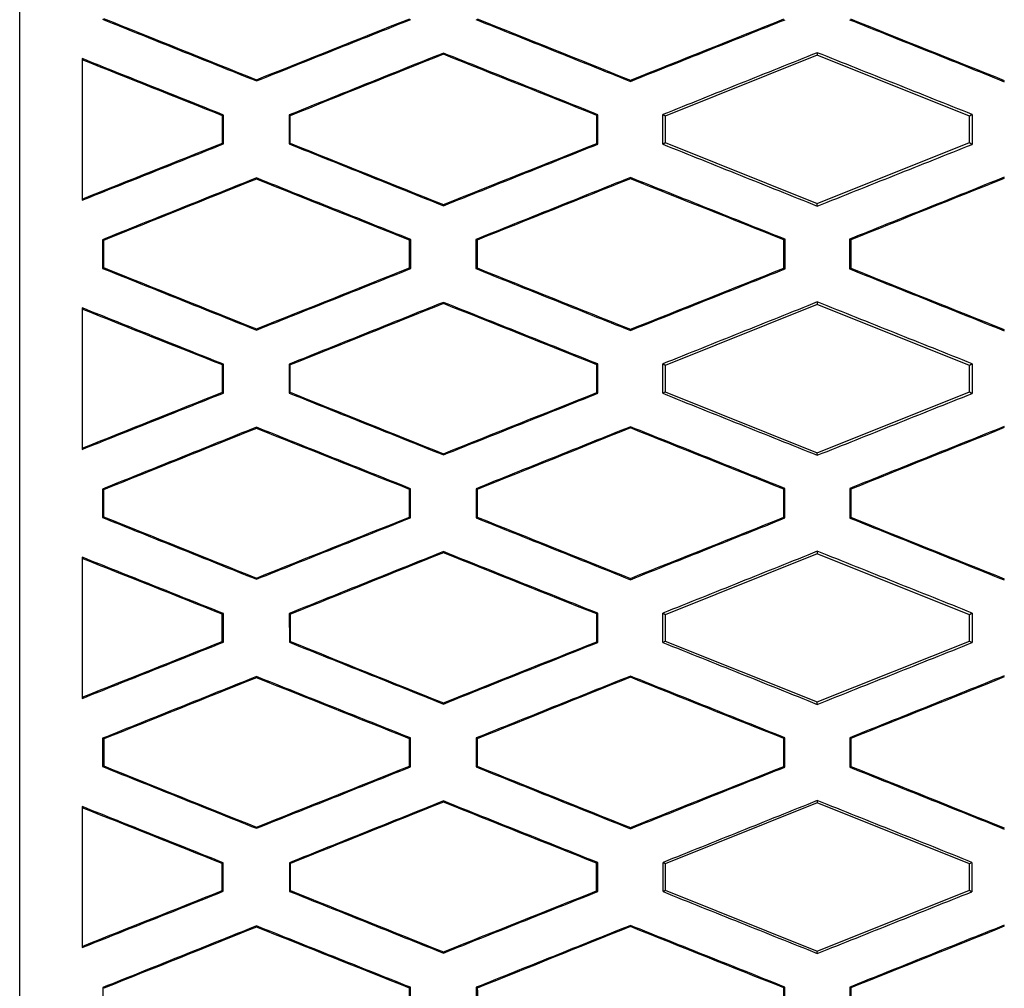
# Model space of a CAD drawing. Header units: millimetres. Extents: x -0.44 to 1.31, y -0.87 to 1.29.
# Tile 45 of 182: x 0.2547 to 0.2705, y 0.1747 to 0.1903. Entities that reach past the tile are written whole.
import ezdxf

# ---------------------------------------------------------------- set-up
doc = ezdxf.new("R2010")
doc.units = ezdxf.units.MM

msp = doc.modelspace()

# ---------------------------------------------------------------- linework, layer by layer
at = {"color": 7, "linetype": 'Continuous', "lineweight": 25}
for p, q in [((0.261478, 0.189736), (0.261478, 0.189717)), ((0.267478, 0.189742), (0.267478, 0.1897)), ((0.267478, 0.1897), (0.265035, 0.188722)), ((0.269921, 0.188722), (0.267478, 0.1897)), ((0.258478, 0.189289), (0.258478, 0.189307)), ((0.264478, 0.189282), (0.264478, 0.189301)), ((0.257951, 0.188742), (0.257934, 0.188731)), ((0.257951, 0.188279), (0.257951, 0.188742)), ((0.259004, 0.188743), (0.259004, 0.188278)), ((0.259004, 0.188743), (0.259021, 0.188731)), ((0.259021, 0.18829), (0.259021, 0.188731)), ((0.263958, 0.188747), (0.26394, 0.188735)), ((0.263958, 0.188274), (0.263958, 0.188747)), ((0.265035, 0.188722), (0.264998, 0.188748)), ((0.265035, 0.188722), (0.265035, 0.188299)), ((0.269963, 0.18875), (0.269921, 0.188722)), ((0.269921, 0.188299), (0.269921, 0.188722)), ((0.257951, 0.188279), (0.257934, 0.188291)), ((0.259021, 0.18829), (0.259004, 0.188278)), ((0.263958, 0.188274), (0.26394, 0.188286)), ((0.264998, 0.188274), (0.265035, 0.188299)), ((0.265035, 0.188299), (0.267478, 0.187322)), ((0.267478, 0.187322), (0.269921, 0.188299)), ((0.269921, 0.188299), (0.269963, 0.188271)), ((0.258478, 0.187732), (0.258478, 0.187713)), ((0.264478, 0.187739), (0.264478, 0.18772)), ((0.261478, 0.187286), (0.261478, 0.187304)), ((0.267478, 0.18728), (0.267478, 0.187322)), ((0.256008, 0.18674), (0.256008, 0.186281)), ((0.256026, 0.186728), (0.256008, 0.18674)), ((0.260954, 0.186744), (0.260937, 0.186733)), ((0.260954, 0.186277), (0.260954, 0.186744)), ((0.262001, 0.186745), (0.262001, 0.186276)), ((0.262018, 0.186733), (0.262001, 0.186745)), ((0.26696, 0.186748), (0.266943, 0.186736)), ((0.26696, 0.186273), (0.26696, 0.186748)), ((0.267996, 0.186749), (0.267996, 0.186272)), ((0.268013, 0.186737), (0.267996, 0.186749)), ((0.256008, 0.186281), (0.256026, 0.186293)), ((0.260954, 0.186277), (0.260937, 0.186289)), ((0.262001, 0.186276), (0.262018, 0.186288)), ((0.26696, 0.186273), (0.266942, 0.186285)), ((0.267996, 0.186272), (0.268013, 0.186284)), ((0.261478, 0.185735), (0.261478, 0.185716)), ((0.267478, 0.1857), (0.265035, 0.184722)), ((0.267478, 0.185741), (0.267478, 0.1857)), ((0.269922, 0.184722), (0.267478, 0.1857)), ((0.258478, 0.18529), (0.258478, 0.185309)), ((0.264478, 0.185283), (0.264478, 0.185302)), ((0.25795, 0.184742), (0.257933, 0.18473)), ((0.25795, 0.18428), (0.25795, 0.184742)), ((0.259005, 0.184743), (0.259005, 0.184279)), ((0.259005, 0.184743), (0.259022, 0.184731)), ((0.259022, 0.184291), (0.259022, 0.184731)), ((0.263957, 0.184746), (0.263939, 0.184734)), ((0.263957, 0.184275), (0.263957, 0.184746)), ((0.265035, 0.184722), (0.264999, 0.184747)), ((0.265035, 0.184722), (0.265035, 0.184299)), ((0.269962, 0.18475), (0.269922, 0.184722)), ((0.269922, 0.184299), (0.269922, 0.184722)), ((0.25795, 0.18428), (0.257933, 0.184291)), ((0.259022, 0.184291), (0.259005, 0.184279)), ((0.263957, 0.184275), (0.263939, 0.184287)), ((0.264999, 0.184275), (0.265035, 0.184299)), ((0.265035, 0.184299), (0.267478, 0.183322)), ((0.267478, 0.183322), (0.269922, 0.184299)), ((0.269922, 0.184299), (0.269962, 0.184272)), ((0.258478, 0.183731), (0.258478, 0.183712)), ((0.264478, 0.183738), (0.264478, 0.183719)), ((0.261478, 0.183287), (0.261478, 0.183306)), ((0.267478, 0.183281), (0.267478, 0.183322)), ((0.256009, 0.182739), (0.25601, 0.182282)), ((0.256027, 0.182728), (0.256009, 0.182739)), ((0.260953, 0.182744), (0.260936, 0.182732)), ((0.260953, 0.182278), (0.260953, 0.182744)), ((0.262002, 0.182744), (0.262002, 0.182277)), ((0.26202, 0.182733), (0.262002, 0.182744)), ((0.266959, 0.182748), (0.266941, 0.182736)), ((0.266959, 0.182274), (0.266959, 0.182748)), ((0.267997, 0.182748), (0.267997, 0.182273)), ((0.268014, 0.182736), (0.267997, 0.182748)), ((0.25601, 0.182282), (0.256027, 0.182293)), ((0.260953, 0.182278), (0.260936, 0.182289)), ((0.262002, 0.182277), (0.26202, 0.182289)), ((0.266959, 0.182274), (0.266941, 0.182286)), ((0.267997, 0.182273), (0.268014, 0.182285)), ((0.261478, 0.181734), (0.261478, 0.181715)), ((0.267478, 0.1817), (0.265035, 0.180722)), ((0.267478, 0.18174), (0.267478, 0.1817)), ((0.269922, 0.180722), (0.267478, 0.1817)), ((0.258478, 0.181291), (0.258478, 0.18131)), ((0.264478, 0.181284), (0.264478, 0.181303)), ((0.257949, 0.180741), (0.257931, 0.180729)), ((0.257949, 0.180281), (0.257949, 0.180741)), ((0.259006, 0.180742), (0.259007, 0.18028)), ((0.259006, 0.180742), (0.259024, 0.18073)), ((0.259024, 0.180292), (0.259024, 0.18073)), ((0.263956, 0.180745), (0.263938, 0.180733)), ((0.263955, 0.180276), (0.263956, 0.180745)), ((0.265035, 0.180722), (0.265, 0.180746)), ((0.26996, 0.180749), (0.269922, 0.180722)), ((0.265035, 0.180722), (0.265035, 0.180299)), ((0.269922, 0.180299), (0.269922, 0.180722)), ((0.257949, 0.180281), (0.257931, 0.180292)), ((0.259024, 0.180292), (0.259007, 0.18028)), ((0.263955, 0.180276), (0.263938, 0.180288)), ((0.265, 0.180276), (0.265035, 0.180299)), ((0.265035, 0.180299), (0.267478, 0.179322)), ((0.267478, 0.179322), (0.269922, 0.180299)), ((0.269922, 0.180299), (0.26996, 0.180273)), ((0.258478, 0.179729), (0.258478, 0.17971)), ((0.264478, 0.179736), (0.264478, 0.179717)), ((0.261478, 0.179288), (0.261478, 0.179307)), ((0.267478, 0.179283), (0.267478, 0.179322)), ((0.256011, 0.178738), (0.256011, 0.178283)), ((0.256028, 0.178727), (0.256011, 0.178738)), ((0.260952, 0.178743), (0.260934, 0.178731)), ((0.260951, 0.178279), (0.260952, 0.178743)), ((0.262004, 0.178743), (0.262004, 0.178278)), ((0.262021, 0.178731), (0.262004, 0.178743)), ((0.266957, 0.178746), (0.26694, 0.178735)), ((0.266957, 0.178275), (0.266957, 0.178746)), ((0.267999, 0.178747), (0.267999, 0.178274)), ((0.268016, 0.178735), (0.267999, 0.178747)), ((0.256011, 0.178283), (0.256029, 0.178295)), ((0.260951, 0.178279), (0.260934, 0.178291)), ((0.262004, 0.178278), (0.262022, 0.17829)), ((0.266957, 0.178275), (0.26694, 0.178287)), ((0.267999, 0.178274), (0.268016, 0.178286)), ((0.261478, 0.177732), (0.261478, 0.177713)), ((0.267478, 0.177738), (0.267478, 0.1777)), ((0.267478, 0.1777), (0.265035, 0.176722)), ((0.269922, 0.176722), (0.267478, 0.1777)), ((0.258478, 0.177293), (0.258478, 0.177312)), ((0.264478, 0.177286), (0.264478, 0.177305)), ((0.257947, 0.176739), (0.25793, 0.176728)), ((0.257947, 0.176282), (0.257947, 0.176739)), ((0.259008, 0.17674), (0.259008, 0.176281)), ((0.259008, 0.17674), (0.259026, 0.176729)), ((0.259026, 0.176293), (0.259026, 0.176729)), ((0.263954, 0.176744), (0.263936, 0.176732)), ((0.263954, 0.176277), (0.263954, 0.176744)), ((0.265035, 0.176722), (0.265002, 0.176745)), ((0.265035, 0.176722), (0.265035, 0.176299)), ((0.269959, 0.176747), (0.269922, 0.176722)), ((0.269922, 0.176299), (0.269922, 0.176722)), ((0.257947, 0.176282), (0.257929, 0.176294)), ((0.259026, 0.176293), (0.259008, 0.176281)), ((0.263954, 0.176277), (0.263936, 0.176289)), ((0.265002, 0.176277), (0.265035, 0.176299)), ((0.265035, 0.176299), (0.267478, 0.175322)), ((0.267478, 0.175322), (0.269922, 0.176299)), ((0.269922, 0.176299), (0.269958, 0.176274)), ((0.258478, 0.175727), (0.258478, 0.175708)), ((0.264478, 0.175734), (0.264478, 0.175715)), ((0.261478, 0.175291), (0.261478, 0.175309)), ((0.267478, 0.175285), (0.267478, 0.175322)), ((0.256013, 0.174737), (0.256013, 0.174284)), ((0.256031, 0.174725), (0.256013, 0.174737)), ((0.26095, 0.174741), (0.260932, 0.174729)), ((0.260949, 0.17428), (0.26095, 0.174741)), ((0.262006, 0.174742), (0.262006, 0.174279)), ((0.262023, 0.17473), (0.262006, 0.174742)), ((0.266955, 0.174745), (0.266938, 0.174733)), ((0.266955, 0.174276), (0.266955, 0.174745)), ((0.268001, 0.174746), (0.268001, 0.174276)), ((0.268018, 0.174734), (0.268001, 0.174746))]:
    msp.add_line(p, q, dxfattribs=at)
for points in [[(0.254681, 0.160984), (0.254681, 0.176109), (0.254681, 0.191171), (0.25468, 0.206227)], [(0.256025, 0.190292), (0.256842, 0.189964), (0.25766, 0.189636), (0.258478, 0.189307)], [(0.258478, 0.189307), (0.259298, 0.189634), (0.260118, 0.189961), (0.260938, 0.190288)], [(0.262018, 0.190287), (0.262838, 0.189958), (0.263658, 0.18963), (0.264478, 0.189301)], [(0.264478, 0.189301), (0.2653, 0.189629), (0.266121, 0.189956), (0.266943, 0.190284)], [(0.268012, 0.190284), (0.268834, 0.189954), (0.269656, 0.189625), (0.270478, 0.189296)], [(0.257934, 0.188731), (0.257183, 0.18903), (0.256431, 0.189329), (0.255681, 0.189629)], [(0.261478, 0.189717), (0.260659, 0.189389), (0.25984, 0.18906), (0.259021, 0.188731)], [(0.26394, 0.188735), (0.263119, 0.189063), (0.262299, 0.18939), (0.261478, 0.189717)], [(0.257934, 0.188291), (0.257934, 0.188437), (0.257934, 0.188584), (0.257934, 0.188731)], [(0.26394, 0.188286), (0.26394, 0.188436), (0.26394, 0.188585), (0.26394, 0.188735)], [(0.264998, 0.188274), (0.264998, 0.188432), (0.264998, 0.18859), (0.264998, 0.188748)], [(0.269963, 0.18875), (0.269963, 0.188591), (0.269963, 0.188431), (0.269963, 0.188271)], [(0.255681, 0.187393), (0.256431, 0.187692), (0.257183, 0.187991), (0.257934, 0.188291)], [(0.259021, 0.18829), (0.25984, 0.187961), (0.260659, 0.187633), (0.261478, 0.187304)], [(0.261478, 0.187304), (0.262299, 0.187632), (0.263119, 0.187959), (0.26394, 0.188286)], [(0.258478, 0.187713), (0.25766, 0.187385), (0.256843, 0.187057), (0.256026, 0.186728)], [(0.260937, 0.186733), (0.260117, 0.187059), (0.259298, 0.187386), (0.258478, 0.187713)], [(0.264478, 0.18772), (0.263658, 0.187391), (0.262838, 0.187062), (0.262018, 0.186733)], [(0.266943, 0.186736), (0.266121, 0.187064), (0.265299, 0.187392), (0.264478, 0.18772)], [(0.270478, 0.187725), (0.269656, 0.187396), (0.268835, 0.187066), (0.268013, 0.186737)], [(0.256026, 0.186728), (0.256026, 0.186583), (0.256026, 0.186438), (0.256026, 0.186293)], [(0.260937, 0.186289), (0.260937, 0.186437), (0.260937, 0.186585), (0.260937, 0.186733)], [(0.262018, 0.186733), (0.262018, 0.186585), (0.262018, 0.186436), (0.262018, 0.186288)], [(0.266942, 0.186285), (0.266942, 0.186435), (0.266943, 0.186586), (0.266943, 0.186736)], [(0.268013, 0.186737), (0.268013, 0.186586), (0.268013, 0.186435), (0.268013, 0.186284)], [(0.256026, 0.186293), (0.256843, 0.185965), (0.25766, 0.185637), (0.258478, 0.185309)], [(0.258478, 0.185309), (0.259298, 0.185635), (0.260117, 0.185962), (0.260937, 0.186289)], [(0.262018, 0.186288), (0.262838, 0.185959), (0.263658, 0.18563), (0.264478, 0.185302)], [(0.264478, 0.185302), (0.265299, 0.185629), (0.266121, 0.185957), (0.266942, 0.186285)], [(0.268013, 0.186284), (0.268835, 0.185955), (0.269656, 0.185626), (0.270478, 0.185297)], [(0.257933, 0.18473), (0.257182, 0.185029), (0.256431, 0.185328), (0.255681, 0.185628)], [(0.261478, 0.185716), (0.260659, 0.185388), (0.259841, 0.185059), (0.259022, 0.184731)], [(0.263939, 0.184734), (0.263119, 0.185062), (0.262298, 0.185389), (0.261478, 0.185716)], [(0.257933, 0.184291), (0.257933, 0.184438), (0.257933, 0.184584), (0.257933, 0.18473)], [(0.263939, 0.184287), (0.263939, 0.184436), (0.263939, 0.184585), (0.263939, 0.184734)], [(0.264999, 0.184275), (0.264999, 0.184432), (0.264999, 0.184589), (0.264999, 0.184747)], [(0.269962, 0.18475), (0.269962, 0.18459), (0.269962, 0.184431), (0.269962, 0.184272)], [(0.255681, 0.183394), (0.256431, 0.183693), (0.257182, 0.183992), (0.257933, 0.184291)], [(0.259022, 0.184291), (0.259841, 0.183962), (0.260659, 0.183634), (0.261478, 0.183306)], [(0.261478, 0.183306), (0.262298, 0.183633), (0.263119, 0.18396), (0.263939, 0.184287)], [(0.258478, 0.183712), (0.257661, 0.183384), (0.256844, 0.183056), (0.256027, 0.182728)], [(0.260936, 0.182732), (0.260116, 0.183058), (0.259297, 0.183385), (0.258478, 0.183712)], [(0.264478, 0.183719), (0.263659, 0.18339), (0.262839, 0.183061), (0.26202, 0.182733)], [(0.266941, 0.182736), (0.26612, 0.183063), (0.265299, 0.183391), (0.264478, 0.183719)], [(0.270478, 0.183724), (0.269657, 0.183395), (0.268836, 0.183065), (0.268014, 0.182736)], [(0.256027, 0.182728), (0.256027, 0.182583), (0.256027, 0.182438), (0.256027, 0.182293)], [(0.260936, 0.182289), (0.260936, 0.182437), (0.260936, 0.182584), (0.260936, 0.182732)], [(0.26202, 0.182733), (0.26202, 0.182585), (0.26202, 0.182437), (0.26202, 0.182289)], [(0.266941, 0.182286), (0.266941, 0.182436), (0.266941, 0.182586), (0.266941, 0.182736)], [(0.268014, 0.182736), (0.268014, 0.182586), (0.268014, 0.182436), (0.268014, 0.182285)], [(0.256027, 0.182293), (0.256844, 0.181966), (0.257661, 0.181638), (0.258478, 0.18131)], [(0.258478, 0.18131), (0.259297, 0.181636), (0.260116, 0.181963), (0.260936, 0.182289)], [(0.26202, 0.182289), (0.262839, 0.18196), (0.263659, 0.181632), (0.264478, 0.181303)], [(0.264478, 0.181303), (0.265299, 0.181631), (0.26612, 0.181958), (0.266941, 0.182286)], [(0.268014, 0.182285), (0.268836, 0.181956), (0.269657, 0.181627), (0.270478, 0.181298)], [(0.261478, 0.181715), (0.26066, 0.181387), (0.259842, 0.181058), (0.259024, 0.18073)], [(0.263938, 0.180733), (0.263118, 0.181061), (0.262298, 0.181388), (0.261478, 0.181715)], [(0.257931, 0.180729), (0.257181, 0.181028), (0.256431, 0.181327), (0.255681, 0.181626)], [(0.257931, 0.180292), (0.257931, 0.180438), (0.257931, 0.180583), (0.257931, 0.180729)], [(0.263938, 0.180288), (0.263938, 0.180436), (0.263938, 0.180585), (0.263938, 0.180733)], [(0.265, 0.180276), (0.265, 0.180432), (0.265, 0.180589), (0.265, 0.180746)], [(0.26996, 0.180749), (0.26996, 0.18059), (0.26996, 0.180432), (0.26996, 0.180273)], [(0.255681, 0.179396), (0.256431, 0.179695), (0.257181, 0.179994), (0.257931, 0.180292)], [(0.259024, 0.180292), (0.259842, 0.179963), (0.26066, 0.179635), (0.261478, 0.179307)], [(0.261478, 0.179307), (0.262298, 0.179634), (0.263118, 0.179961), (0.263938, 0.180288)], [(0.258478, 0.17971), (0.257661, 0.179382), (0.256845, 0.179054), (0.256028, 0.178727)], [(0.260934, 0.178731), (0.260115, 0.179057), (0.259297, 0.179384), (0.258478, 0.17971)], [(0.264478, 0.179717), (0.263659, 0.179389), (0.26284, 0.17906), (0.262021, 0.178731)], [(0.26694, 0.178735), (0.266119, 0.179062), (0.265299, 0.17939), (0.264478, 0.179717)], [(0.270478, 0.179722), (0.269657, 0.179393), (0.268837, 0.179064), (0.268016, 0.178735)], [(0.256028, 0.178727), (0.256029, 0.178583), (0.256029, 0.178439), (0.256029, 0.178295)], [(0.260934, 0.178291), (0.260934, 0.178437), (0.260934, 0.178584), (0.260934, 0.178731)], [(0.262021, 0.178731), (0.262021, 0.178584), (0.262021, 0.178437), (0.262022, 0.17829)], [(0.26694, 0.178287), (0.26694, 0.178436), (0.26694, 0.178585), (0.26694, 0.178735)], [(0.268016, 0.178735), (0.268016, 0.178586), (0.268016, 0.178436), (0.268016, 0.178286)], [(0.256029, 0.178295), (0.256845, 0.177967), (0.257662, 0.177639), (0.258478, 0.177312)], [(0.258478, 0.177312), (0.259297, 0.177638), (0.260115, 0.177964), (0.260934, 0.178291)], [(0.262022, 0.17829), (0.26284, 0.177962), (0.263659, 0.177633), (0.264478, 0.177305)], [(0.264478, 0.177305), (0.265299, 0.177632), (0.266119, 0.17796), (0.26694, 0.178287)], [(0.268016, 0.178286), (0.268837, 0.177958), (0.269658, 0.177629), (0.270478, 0.1773)], [(0.25793, 0.176728), (0.25718, 0.177027), (0.25643, 0.177326), (0.255681, 0.177624)], [(0.261478, 0.177713), (0.260661, 0.177385), (0.259843, 0.177057), (0.259026, 0.176729)], [(0.263936, 0.176732), (0.263117, 0.177059), (0.262297, 0.177386), (0.261478, 0.177713)], [(0.257929, 0.176294), (0.25793, 0.176438), (0.25793, 0.176583), (0.25793, 0.176728)], [(0.263936, 0.176289), (0.263936, 0.176437), (0.263936, 0.176585), (0.263936, 0.176732)], [(0.265002, 0.176277), (0.265002, 0.176433), (0.265002, 0.176589), (0.265002, 0.176745)], [(0.269959, 0.176747), (0.269958, 0.17659), (0.269958, 0.176432), (0.269958, 0.176274)], [(0.255681, 0.175398), (0.25643, 0.175696), (0.25718, 0.175995), (0.257929, 0.176294)], [(0.259026, 0.176293), (0.259843, 0.175965), (0.260661, 0.175637), (0.261478, 0.175309)], [(0.261478, 0.175309), (0.262297, 0.175636), (0.263117, 0.175963), (0.263936, 0.176289)], [(0.258478, 0.175708), (0.257662, 0.175381), (0.256846, 0.175053), (0.256031, 0.174725)], [(0.260932, 0.174729), (0.260114, 0.175056), (0.259296, 0.175382), (0.258478, 0.175708)], [(0.264478, 0.175715), (0.26366, 0.175387), (0.262842, 0.175058), (0.262023, 0.17473)], [(0.266938, 0.174733), (0.266118, 0.175061), (0.265298, 0.175388), (0.264478, 0.175715)], [(0.270478, 0.17572), (0.269658, 0.175391), (0.268838, 0.175063), (0.268018, 0.174734)], [(0.260932, 0.174292), (0.260932, 0.174438), (0.260932, 0.174584), (0.260932, 0.174729)], [(0.262023, 0.17473), (0.262023, 0.174584), (0.262024, 0.174437), (0.262024, 0.174291)], [(0.266938, 0.174288), (0.266938, 0.174437), (0.266938, 0.174585), (0.266938, 0.174733)], [(0.268018, 0.174734), (0.268018, 0.174585), (0.268018, 0.174436), (0.268018, 0.174288)]]:
    msp.add_open_spline(points, degree=3, dxfattribs=at)
for points, knots in [([(0.256007, 0.19028), (0.256419, 0.190115), (0.257243, 0.189784), (0.258067, 0.189454), (0.258478, 0.189289)], [0, 0, 0, 0, 0.500295, 1, 1, 1, 1]), ([(0.258478, 0.189289), (0.258891, 0.189453), (0.259717, 0.189782), (0.260543, 0.190112), (0.260955, 0.190276)], [0, 0, 0, 0, 0.500388, 1, 1, 1, 1]), ([(0.262, 0.190275), (0.262413, 0.19011), (0.263239, 0.189778), (0.264066, 0.189447), (0.264478, 0.189282)], [0, 0, 0, 0, 0.500507, 1, 1, 1, 1]), ([(0.264478, 0.189282), (0.264892, 0.189447), (0.26572, 0.189777), (0.266547, 0.190107), (0.266961, 0.190272)], [0, 0, 0, 0, 0.500467, 1, 1, 1, 1]), ([(0.267995, 0.190272), (0.268409, 0.190106), (0.269237, 0.189774), (0.270065, 0.189443), (0.270478, 0.189277)], [0, 0, 0, 0, 0.500493, 1, 1, 1, 1]), ([(0.261478, 0.189736), (0.261066, 0.189571), (0.260241, 0.18924), (0.259416, 0.188909), (0.259004, 0.188743)], [0, 0, 0, 0, 0.499584, 1, 1, 1, 1]), ([(0.263958, 0.188747), (0.263545, 0.188912), (0.262718, 0.189242), (0.261892, 0.189571), (0.261478, 0.189736)], [0, 0, 0, 0, 0.499502, 1, 1, 1, 1]), ([(0.267478, 0.189742), (0.267065, 0.189577), (0.266238, 0.189245), (0.265411, 0.188914), (0.264998, 0.188748)], [0, 0, 0, 0, 0.499528, 1, 1, 1, 1]), ([(0.269963, 0.18875), (0.269549, 0.188915), (0.268721, 0.189246), (0.267893, 0.189577), (0.267478, 0.189742)], [0, 0, 0, 0, 0.499509, 1, 1, 1, 1]), ([(0.257951, 0.188742), (0.257573, 0.188893), (0.256816, 0.189195), (0.256059, 0.189497), (0.255681, 0.189648)], [0, 0, 0, 0, 0.499721, 1, 1, 1, 1]), ([(0.255681, 0.189648), (0.255681, 0.189269), (0.255681, 0.188511), (0.255681, 0.187753), (0.255681, 0.187374)], [0, 0, 0, 0, 0.500205, 1, 1, 1, 1]), ([(0.255681, 0.187374), (0.256059, 0.187525), (0.256816, 0.187826), (0.257573, 0.188128), (0.257951, 0.188279)], [0, 0, 0, 0, 0.5002278, 1, 1, 1, 1]), ([(0.259004, 0.188278), (0.259417, 0.188112), (0.260241, 0.187782), (0.261066, 0.187451), (0.261478, 0.187286)], [0, 0, 0, 0, 0.500458, 1, 1, 1, 1]), ([(0.261478, 0.187286), (0.261892, 0.18745), (0.262718, 0.18778), (0.263545, 0.18811), (0.263958, 0.188274)], [0, 0, 0, 0, 0.5004566, 1, 1, 1, 1]), ([(0.264998, 0.188274), (0.265411, 0.188108), (0.266238, 0.187777), (0.267065, 0.187445), (0.267478, 0.18728)], [0, 0, 0, 0, 0.500512, 1, 1, 1, 1]), ([(0.267478, 0.18728), (0.267893, 0.187445), (0.268721, 0.187776), (0.269549, 0.188106), (0.269963, 0.188271)], [0, 0, 0, 0, 0.500452, 1, 1, 1, 1]), ([(0.258478, 0.187732), (0.258067, 0.187567), (0.257243, 0.187236), (0.25642, 0.186906), (0.256008, 0.18674)], [0, 0, 0, 0, 0.499749, 1, 1, 1, 1]), ([(0.260954, 0.186744), (0.260542, 0.186909), (0.259716, 0.187238), (0.258891, 0.187567), (0.258478, 0.187732)], [0, 0, 0, 0, 0.499571, 1, 1, 1, 1]), ([(0.264478, 0.187739), (0.264066, 0.187574), (0.26324, 0.187242), (0.262414, 0.186911), (0.262001, 0.186745)], [0, 0, 0, 0, 0.499535, 1, 1, 1, 1]), ([(0.26696, 0.186748), (0.266547, 0.186913), (0.265719, 0.187244), (0.264892, 0.187574), (0.264478, 0.187739)], [0, 0, 0, 0, 0.499494, 1, 1, 1, 1]), ([(0.270478, 0.187744), (0.270065, 0.187578), (0.269237, 0.187247), (0.26841, 0.186915), (0.267996, 0.186749)], [0, 0, 0, 0, 0.499547, 1, 1, 1, 1]), ([(0.256008, 0.186281), (0.25642, 0.186116), (0.257243, 0.185785), (0.258067, 0.185455), (0.258478, 0.18529)], [0, 0, 0, 0, 0.500286, 1, 1, 1, 1]), ([(0.258478, 0.18529), (0.258891, 0.185454), (0.259716, 0.185783), (0.260542, 0.186112), (0.260954, 0.186277)], [0, 0, 0, 0, 0.500395, 1, 1, 1, 1]), ([(0.262001, 0.186276), (0.262414, 0.18611), (0.26324, 0.185779), (0.264066, 0.185448), (0.264478, 0.185283)], [0, 0, 0, 0, 0.500497, 1, 1, 1, 1]), ([(0.264478, 0.185283), (0.264892, 0.185448), (0.265719, 0.185778), (0.266547, 0.186108), (0.26696, 0.186273)], [0, 0, 0, 0, 0.500473, 1, 1, 1, 1]), ([(0.267996, 0.186272), (0.26841, 0.186107), (0.269237, 0.185775), (0.270065, 0.185444), (0.270478, 0.185278)], [0, 0, 0, 0, 0.500484, 1, 1, 1, 1]), ([(0.25795, 0.184742), (0.257572, 0.184892), (0.256816, 0.185194), (0.256059, 0.185496), (0.255681, 0.185647)], [0, 0, 0, 0, 0.499731, 1, 1, 1, 1]), ([(0.255681, 0.185647), (0.255681, 0.185268), (0.255681, 0.184511), (0.255681, 0.183754), (0.255681, 0.183375)], [0, 0, 0, 0, 0.50016, 1, 1, 1, 1]), ([(0.261478, 0.185735), (0.261066, 0.18557), (0.260242, 0.185239), (0.259417, 0.184908), (0.259005, 0.184743)], [0, 0, 0, 0, 0.499577, 1, 1, 1, 1]), ([(0.263957, 0.184746), (0.263544, 0.184911), (0.262718, 0.185241), (0.261892, 0.18557), (0.261478, 0.185735)], [0, 0, 0, 0, 0.499512, 1, 1, 1, 1]), ([(0.267478, 0.185741), (0.267065, 0.185576), (0.266239, 0.185244), (0.265412, 0.184913), (0.264999, 0.184747)], [0, 0, 0, 0, 0.499521, 1, 1, 1, 1]), ([(0.269962, 0.18475), (0.269548, 0.184915), (0.26872, 0.185245), (0.267893, 0.185576), (0.267478, 0.185741)], [0, 0, 0, 0, 0.499519, 1, 1, 1, 1]), ([(0.255681, 0.183375), (0.256059, 0.183526), (0.256815, 0.183827), (0.257572, 0.184129), (0.25795, 0.18428)], [0, 0, 0, 0, 0.500238, 1, 1, 1, 1]), ([(0.259005, 0.184279), (0.259418, 0.184113), (0.260242, 0.183783), (0.261066, 0.183452), (0.261478, 0.183287)], [0, 0, 0, 0, 0.500446, 1, 1, 1, 1]), ([(0.261478, 0.183287), (0.261892, 0.183452), (0.262718, 0.183781), (0.263544, 0.184111), (0.263957, 0.184275)], [0, 0, 0, 0, 0.500466, 1, 1, 1, 1]), ([(0.264999, 0.184275), (0.265412, 0.184109), (0.266239, 0.183778), (0.267065, 0.183446), (0.267478, 0.183281)], [0, 0, 0, 0, 0.5004999, 1, 1, 1, 1]), ([(0.267478, 0.183281), (0.267892, 0.183446), (0.26872, 0.183777), (0.269548, 0.184107), (0.269962, 0.184272)], [0, 0, 0, 0, 0.500461, 1, 1, 1, 1]), ([(0.258478, 0.183731), (0.258067, 0.183566), (0.257244, 0.183235), (0.256421, 0.182905), (0.256009, 0.182739)], [0, 0, 0, 0, 0.499738, 1, 1, 1, 1]), ([(0.260953, 0.182744), (0.260541, 0.182908), (0.259716, 0.183237), (0.258891, 0.183566), (0.258478, 0.183731)], [0, 0, 0, 0, 0.499583, 1, 1, 1, 1]), ([(0.264478, 0.183738), (0.264066, 0.183572), (0.26324, 0.183241), (0.262415, 0.18291), (0.262002, 0.182744)], [0, 0, 0, 0, 0.499525, 1, 1, 1, 1]), ([(0.266959, 0.182748), (0.266546, 0.182912), (0.265719, 0.183243), (0.264892, 0.183573), (0.264478, 0.183738)], [0, 0, 0, 0, 0.499507, 1, 1, 1, 1]), ([(0.270478, 0.183743), (0.270065, 0.183577), (0.269238, 0.183246), (0.268411, 0.182914), (0.267997, 0.182748)], [0, 0, 0, 0, 0.4995374, 1, 1, 1, 1]), ([(0.25601, 0.182282), (0.256421, 0.182116), (0.257244, 0.181786), (0.258067, 0.181456), (0.258478, 0.181291)], [0, 0, 0, 0, 0.500272, 1, 1, 1, 1]), ([(0.258478, 0.181291), (0.258891, 0.181456), (0.259716, 0.181784), (0.260541, 0.182113), (0.260953, 0.182278)], [0, 0, 0, 0, 0.500407, 1, 1, 1, 1]), ([(0.262002, 0.182277), (0.262415, 0.182111), (0.263241, 0.18178), (0.264066, 0.18145), (0.264478, 0.181284)], [0, 0, 0, 0, 0.500483, 1, 1, 1, 1]), ([(0.264478, 0.181284), (0.264892, 0.181449), (0.265719, 0.181779), (0.266546, 0.182109), (0.266959, 0.182274)], [0, 0, 0, 0, 0.500485, 1, 1, 1, 1]), ([(0.267997, 0.182273), (0.268411, 0.182108), (0.269238, 0.181776), (0.270065, 0.181445), (0.270478, 0.181279)], [0, 0, 0, 0, 0.500469, 1, 1, 1, 1]), ([(0.261478, 0.181734), (0.261067, 0.181569), (0.260242, 0.181238), (0.259419, 0.180907), (0.259006, 0.180742)], [0, 0, 0, 0, 0.499564, 1, 1, 1, 1]), ([(0.263956, 0.180745), (0.263543, 0.18091), (0.262717, 0.18124), (0.261892, 0.181569), (0.261478, 0.181734)], [0, 0, 0, 0, 0.499527, 1, 1, 1, 1]), ([(0.267478, 0.18174), (0.267066, 0.181574), (0.266239, 0.181243), (0.265413, 0.180912), (0.265, 0.180746)], [0, 0, 0, 0, 0.499508, 1, 1, 1, 1]), ([(0.26996, 0.180749), (0.269547, 0.180914), (0.26872, 0.181244), (0.267892, 0.181575), (0.267478, 0.18174)], [0, 0, 0, 0, 0.499534, 1, 1, 1, 1]), ([(0.257949, 0.180741), (0.257571, 0.180891), (0.256815, 0.181193), (0.256059, 0.181494), (0.255681, 0.181645)], [0, 0, 0, 0, 0.499746, 1, 1, 1, 1]), ([(0.255681, 0.181645), (0.255681, 0.181267), (0.255681, 0.180511), (0.255681, 0.179755), (0.255681, 0.179377)], [0, 0, 0, 0, 0.5000827, 1, 1, 1, 1]), ([(0.255681, 0.179377), (0.256059, 0.179528), (0.256815, 0.179829), (0.257571, 0.18013), (0.257949, 0.180281)], [0, 0, 0, 0, 0.500255, 1, 1, 1, 1]), ([(0.259007, 0.18028), (0.259419, 0.180114), (0.260243, 0.179784), (0.261067, 0.179454), (0.261478, 0.179288)], [0, 0, 0, 0, 0.500429, 1, 1, 1, 1]), ([(0.261478, 0.179288), (0.261891, 0.179453), (0.262717, 0.179782), (0.263543, 0.180112), (0.263955, 0.180276)], [0, 0, 0, 0, 0.500481, 1, 1, 1, 1]), ([(0.265, 0.180276), (0.265414, 0.18011), (0.26624, 0.179779), (0.267066, 0.179448), (0.267478, 0.179283)], [0, 0, 0, 0, 0.500483, 1, 1, 1, 1]), ([(0.267478, 0.179283), (0.267892, 0.179448), (0.268719, 0.179778), (0.269547, 0.180108), (0.26996, 0.180273)], [0, 0, 0, 0, 0.500476, 1, 1, 1, 1]), ([(0.258478, 0.179729), (0.258067, 0.179564), (0.257245, 0.179234), (0.256422, 0.178904), (0.256011, 0.178738)], [0, 0, 0, 0, 0.499721, 1, 1, 1, 1]), ([(0.260952, 0.178743), (0.26054, 0.178907), (0.259715, 0.179236), (0.258891, 0.179565), (0.258478, 0.179729)], [0, 0, 0, 0, 0.499601, 1, 1, 1, 1]), ([(0.264478, 0.179736), (0.264066, 0.179571), (0.263241, 0.17924), (0.262417, 0.178909), (0.262004, 0.178743)], [0, 0, 0, 0, 0.499509, 1, 1, 1, 1]), ([(0.266957, 0.178746), (0.266545, 0.178911), (0.265718, 0.179241), (0.264892, 0.179571), (0.264478, 0.179736)], [0, 0, 0, 0, 0.499524, 1, 1, 1, 1]), ([(0.270478, 0.179741), (0.270065, 0.179576), (0.269239, 0.179244), (0.268412, 0.178913), (0.267999, 0.178747)], [0, 0, 0, 0, 0.499522, 1, 1, 1, 1]), ([(0.256011, 0.178283), (0.256423, 0.178118), (0.257245, 0.177788), (0.258067, 0.177458), (0.258478, 0.177293)], [0, 0, 0, 0, 0.500253, 1, 1, 1, 1]), ([(0.258478, 0.177293), (0.258891, 0.177457), (0.259715, 0.177786), (0.26054, 0.178115), (0.260951, 0.178279)], [0, 0, 0, 0, 0.500426, 1, 1, 1, 1]), ([(0.262004, 0.178278), (0.262417, 0.178113), (0.263241, 0.177782), (0.264066, 0.177451), (0.264478, 0.177286)], [0, 0, 0, 0, 0.500464, 1, 1, 1, 1]), ([(0.264478, 0.177286), (0.264892, 0.177451), (0.265718, 0.177781), (0.266544, 0.17811), (0.266957, 0.178275)], [0, 0, 0, 0, 0.500503, 1, 1, 1, 1]), ([(0.267999, 0.178274), (0.268412, 0.178109), (0.269239, 0.177778), (0.270065, 0.177447), (0.270478, 0.177281)], [0, 0, 0, 0, 0.500451, 1, 1, 1, 1]), ([(0.261478, 0.177732), (0.261067, 0.177567), (0.260243, 0.177236), (0.25942, 0.176906), (0.259008, 0.17674)], [0, 0, 0, 0, 0.499544, 1, 1, 1, 1]), ([(0.263954, 0.176744), (0.263542, 0.176909), (0.262716, 0.177238), (0.261891, 0.177567), (0.261478, 0.177732)], [0, 0, 0, 0, 0.499547, 1, 1, 1, 1]), ([(0.267478, 0.177738), (0.267066, 0.177573), (0.26624, 0.177242), (0.265415, 0.17691), (0.265002, 0.176745)], [0, 0, 0, 0, 0.49949, 1, 1, 1, 1]), ([(0.269959, 0.176747), (0.269546, 0.176912), (0.268719, 0.177243), (0.267892, 0.177573), (0.267478, 0.177738)], [0, 0, 0, 0, 0.499553, 1, 1, 1, 1]), ([(0.257947, 0.176739), (0.25757, 0.17689), (0.256814, 0.177191), (0.256059, 0.177493), (0.255681, 0.177643)], [0, 0, 0, 0, 0.499768, 1, 1, 1, 1]), ([(0.255681, 0.177643), (0.255681, 0.177266), (0.255681, 0.176511), (0.255681, 0.175756), (0.255681, 0.175379)], [0, 0, 0, 0, 0.499969, 1, 1, 1, 1]), ([(0.255681, 0.175379), (0.256059, 0.17553), (0.256814, 0.17583), (0.257569, 0.176131), (0.257947, 0.176282)], [0, 0, 0, 0, 0.500278, 1, 1, 1, 1]), ([(0.259008, 0.176281), (0.25942, 0.176116), (0.260244, 0.175786), (0.261067, 0.175455), (0.261478, 0.175291)], [0, 0, 0, 0, 0.500407, 1, 1, 1, 1]), ([(0.261478, 0.175291), (0.261891, 0.175455), (0.262716, 0.175784), (0.263541, 0.176113), (0.263954, 0.176277)], [0, 0, 0, 0, 0.5005018, 1, 1, 1, 1]), ([(0.265002, 0.176277), (0.265415, 0.176111), (0.266241, 0.175781), (0.267066, 0.17545), (0.267478, 0.175285)], [0, 0, 0, 0, 0.500462, 1, 1, 1, 1]), ([(0.267478, 0.175285), (0.267892, 0.17545), (0.268719, 0.17578), (0.269545, 0.17611), (0.269958, 0.176274)], [0, 0, 0, 0, 0.500496, 1, 1, 1, 1]), ([(0.258478, 0.175727), (0.258068, 0.175562), (0.257246, 0.175232), (0.256424, 0.174902), (0.256013, 0.174737)], [0, 0, 0, 0, 0.499699, 1, 1, 1, 1]), ([(0.26095, 0.174741), (0.260538, 0.174905), (0.259714, 0.175234), (0.258891, 0.175563), (0.258478, 0.175727)], [0, 0, 0, 0, 0.499622, 1, 1, 1, 1]), ([(0.264478, 0.175734), (0.264067, 0.175569), (0.263242, 0.175238), (0.262418, 0.174907), (0.262006, 0.174742)], [0, 0, 0, 0, 0.499488, 1, 1, 1, 1]), ([(0.266955, 0.174745), (0.266543, 0.17491), (0.265717, 0.17524), (0.264892, 0.175569), (0.264478, 0.175734)], [0, 0, 0, 0, 0.499545, 1, 1, 1, 1]), ([(0.270478, 0.175739), (0.270066, 0.175574), (0.26924, 0.175243), (0.268414, 0.174911), (0.268001, 0.174746)], [0, 0, 0, 0, 0.499501, 1, 1, 1, 1])]:
    msp.add_open_spline(points, degree=3, knots=knots, dxfattribs=at)

doc.saveas('drawing.dxf')
